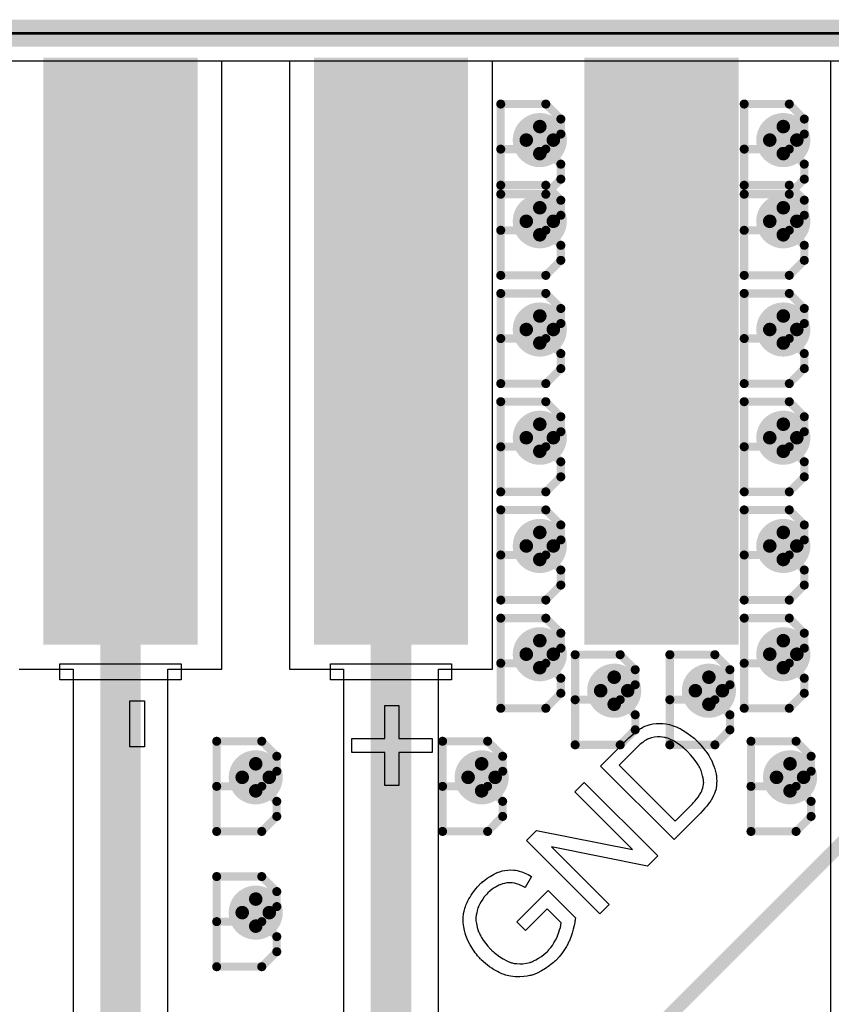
# Model space of a CAD drawing. Extents: x -2 to 8.5, y -2.9 to 5.2.
# Tile 48 of 207: x 0.466 to 0.766, y 2.891 to 3.255. Entities that reach past the tile are written whole.
import ezdxf

# ---------------------------------------------------------------- set-up
doc = ezdxf.new("R2010")
doc.units = 0
doc.layers.get('0').update_dxf_attribs({"linetype": 'CONTINUOUS'})
for name, color, linetype in [('acc-ni-360-20-out-a_board_dimension', 6, 'CONTINUOUS'), ('acc-ni-360-20-out-a_copper_signal_bot', 5, 'CONTINUOUS'), ('acc-ni-360-20-out-a_copper_signal_top', 1, 'CONTINUOUS'), ('acc-ni-360-20-out-a_drawing_1', 1, 'CONTINUOUS'), ('acc-ni-360-20-out-a_drillmap_1', 1, 'CONTINUOUS'), ('acc-ni-360-20-out-a_legend_top', 2, 'CONTINUOUS'), ('acc-ni-360-20-out-a_profile', 1, 'CONTINUOUS'), ('acc-ni-360-20-out-a_pth_drill', 1, 'CONTINUOUS'), ('acc-ni-360-20-out-a_soldermask_bot', 1, 'CONTINUOUS'), ('acc-ni-360-20-out-a_soldermask_top', 1, 'CONTINUOUS')]:
    doc.layers.add(name, color=color, linetype=linetype)

# ---------------------------------------------------------------- blocks, each defined once
blk = doc.blocks.new('D13')
at = {"const_width": 0.215}
blk.add_lwpolyline([(-0.0275, 0), (0.0275, 0)], dxfattribs=at)
blk = doc.blocks.new('D18')
at = {"const_width": 0.0075}
blk.add_lwpolyline([(-0.00375, 0, 1), (0.00375, 0, 1)], format="xyb", close=True, dxfattribs=at)
blk = doc.blocks.new('D20')
at = {"const_width": 0.01}
blk.add_lwpolyline([(-0.005, 0, 1), (0.005, 0, 1)], format="xyb", close=True, dxfattribs=at)
blk = doc.blocks.new('D31')
at = {"const_width": 0.217}
blk.add_lwpolyline([(-0.0285, 0), (0.0285, 0)], dxfattribs=at)
blk = doc.blocks.new('D36')
at = {"const_width": 0.006}
blk.add_lwpolyline([(-0.003, 0, 1), (0.003, 0, 1)], format="xyb", close=True, dxfattribs=at)
blk = doc.blocks.new('D45')
at = {"const_width": 0.005}
blk.add_lwpolyline([(-0.0025, 0, 1), (0.0025, 0, 1)], format="xyb", close=True, dxfattribs=at)
blk = doc.blocks.new('D48')
at = {"const_width": 0.001667}
blk.add_lwpolyline([(-0.000833, 0, 1), (0.000833, 0, 1)], format="xyb", close=True, dxfattribs=at)
blk = doc.blocks.new('D25')
at = {"const_width": 0.0025}
blk.add_lwpolyline([(-0.00125, 0, 1), (0.00125, 0, 1)], format="xyb", close=True, dxfattribs=at)

msp = doc.modelspace()

# ---------------------------------------------------------------- linework, layer by layer
at = {"layer": 'acc-ni-360-20-out-a_board_dimension', "color": 6, "const_width": 0.01}
msp.add_lwpolyline([(0, 3.25), (1.5, 3.25)], dxfattribs=at)
at = {"layer": 'acc-ni-360-20-out-a_copper_signal_bot', "color": 5}
msp.add_lwpolyline([(1.489805, 0.010195), (0.010195, 0.010195), (0.010195, 3.239805), (1.489805, 3.239805), (1.489805, 0.010195)], dxfattribs=at)
at = {"layer": 'acc-ni-360-20-out-a_copper_signal_top', "color": 1}
for points in [[(0.521, 2.85), (0.521, 3.015), (0.541, 3.015), (0.541, 3.239805), (0.566, 3.239805), (0.566, 3.015)], [(0.621, 2.805), (0.621, 3.015), (0.641, 3.015), (0.641, 3.239805), (0.766, 3.239805), (0.766, 2.701642)], [(0.466, 3.015), (0.485999, 3.015), (0.485999, 2.857249), (0.436475, 2.807724), (0.215787, 2.807724)], [(0.566, 3.015), (0.586, 3.015), (0.586, 2.812249)]]:
    msp.add_lwpolyline(points, dxfattribs=at)
at = {"layer": 'acc-ni-360-20-out-a_copper_signal_top', "color": 1, "const_width": 0.015}
for points in [[(0.5035, 2.85), (0.5035, 3.1325)], [(0.6035, 2.805), (0.6035, 3.1325)]]:
    msp.add_lwpolyline(points, dxfattribs=at)
at = {"layer": 'acc-ni-360-20-out-a_drawing_1', "color": 1, "const_width": 0.003}
for points in [[(0.644059, 3.223828), (0.644059, 3.190506)], [(0.660721, 3.223828), (0.644059, 3.223828)], [(0.666274, 3.218274), (0.660721, 3.223828)], [(0.734059, 3.223828), (0.734059, 3.190506)], [(0.750721, 3.223828), (0.734059, 3.223828)], [(0.756274, 3.218274), (0.750721, 3.223828)], [(0.666274, 3.212721), (0.666274, 3.218274)], [(0.756274, 3.212721), (0.756274, 3.218274)], [(0.660721, 3.207167), (0.666274, 3.212721)], [(0.750721, 3.207167), (0.756274, 3.212721)], [(0.660721, 3.207167), (0.644059, 3.207167)], [(0.644059, 3.207167), (0.660721, 3.207167)], [(0.666274, 3.201613), (0.660721, 3.207167)], [(0.750721, 3.207167), (0.734059, 3.207167)], [(0.734059, 3.207167), (0.750721, 3.207167)], [(0.756274, 3.201613), (0.750721, 3.207167)], [(0.666274, 3.196059), (0.666274, 3.201613)], [(0.756274, 3.196059), (0.756274, 3.201613)], [(0.644059, 3.193828), (0.644059, 3.160506)], [(0.660721, 3.193828), (0.644059, 3.193828)], [(0.660721, 3.190506), (0.666274, 3.196059)], [(0.666274, 3.188274), (0.660721, 3.193828)], [(0.734059, 3.193828), (0.734059, 3.160506)], [(0.750721, 3.193828), (0.734059, 3.193828)], [(0.750721, 3.190506), (0.756274, 3.196059)], [(0.756274, 3.188274), (0.750721, 3.193828)], [(0.644059, 3.190506), (0.660721, 3.190506)], [(0.734059, 3.190506), (0.750721, 3.190506)], [(0.666274, 3.182721), (0.666274, 3.188274)], [(0.756274, 3.182721), (0.756274, 3.188274)], [(0.660721, 3.177167), (0.666274, 3.182721)], [(0.750721, 3.177167), (0.756274, 3.182721)], [(0.660721, 3.177167), (0.644059, 3.177167)], [(0.644059, 3.177167), (0.660721, 3.177167)], [(0.666274, 3.171613), (0.660721, 3.177167)], [(0.750721, 3.177167), (0.734059, 3.177167)], [(0.734059, 3.177167), (0.750721, 3.177167)], [(0.756274, 3.171613), (0.750721, 3.177167)], [(0.666274, 3.166059), (0.666274, 3.171613)], [(0.756274, 3.166059), (0.756274, 3.171613)], [(0.660721, 3.160506), (0.666274, 3.166059)], [(0.750721, 3.160506), (0.756274, 3.166059)], [(0.644059, 3.160506), (0.660721, 3.160506)], [(0.734059, 3.160506), (0.750721, 3.160506)], [(0.644059, 3.153828), (0.644059, 3.120506)], [(0.660721, 3.153828), (0.644059, 3.153828)], [(0.666274, 3.148274), (0.660721, 3.153828)], [(0.734059, 3.153828), (0.734059, 3.120506)], [(0.750721, 3.153828), (0.734059, 3.153828)], [(0.756274, 3.148274), (0.750721, 3.153828)], [(0.666274, 3.142721), (0.666274, 3.148274)], [(0.756274, 3.142721), (0.756274, 3.148274)], [(0.660721, 3.137167), (0.666274, 3.142721)], [(0.750721, 3.137167), (0.756274, 3.142721)], [(0.660721, 3.137167), (0.644059, 3.137167)], [(0.644059, 3.137167), (0.660721, 3.137167)], [(0.666274, 3.131613), (0.660721, 3.137167)], [(0.750721, 3.137167), (0.734059, 3.137167)], [(0.734059, 3.137167), (0.750721, 3.137167)], [(0.756274, 3.131613), (0.750721, 3.137167)], [(0.666274, 3.126059), (0.666274, 3.131613)], [(0.756274, 3.126059), (0.756274, 3.131613)], [(0.660721, 3.120506), (0.666274, 3.126059)], [(0.750721, 3.120506), (0.756274, 3.126059)], [(0.644059, 3.120506), (0.660721, 3.120506)], [(0.734059, 3.120506), (0.750721, 3.120506)], [(0.644059, 3.113828), (0.644059, 3.080506)], [(0.660721, 3.113828), (0.644059, 3.113828)], [(0.666274, 3.108274), (0.660721, 3.113828)], [(0.734059, 3.113828), (0.734059, 3.080506)], [(0.750721, 3.113828), (0.734059, 3.113828)], [(0.756274, 3.108274), (0.750721, 3.113828)], [(0.666274, 3.102721), (0.666274, 3.108274)], [(0.756274, 3.102721), (0.756274, 3.108274)], [(0.660721, 3.097167), (0.666274, 3.102721)], [(0.750721, 3.097167), (0.756274, 3.102721)], [(0.660721, 3.097167), (0.644059, 3.097167)], [(0.644059, 3.097167), (0.660721, 3.097167)], [(0.666274, 3.091613), (0.660721, 3.097167)], [(0.750721, 3.097167), (0.734059, 3.097167)], [(0.734059, 3.097167), (0.750721, 3.097167)], [(0.756274, 3.091613), (0.750721, 3.097167)], [(0.666274, 3.086059), (0.666274, 3.091613)], [(0.756274, 3.086059), (0.756274, 3.091613)], [(0.660721, 3.080506), (0.666274, 3.086059)], [(0.750721, 3.080506), (0.756274, 3.086059)], [(0.644059, 3.080506), (0.660721, 3.080506)], [(0.734059, 3.080506), (0.750721, 3.080506)], [(0.644059, 3.073828), (0.644059, 3.040506)], [(0.660721, 3.073828), (0.644059, 3.073828)], [(0.666274, 3.068274), (0.660721, 3.073828)], [(0.734059, 3.073828), (0.734059, 3.040506)], [(0.750721, 3.073828), (0.734059, 3.073828)], [(0.756274, 3.068274), (0.750721, 3.073828)], [(0.666274, 3.062721), (0.666274, 3.068274)], [(0.756274, 3.062721), (0.756274, 3.068274)], [(0.660721, 3.057167), (0.666274, 3.062721)], [(0.750721, 3.057167), (0.756274, 3.062721)], [(0.660721, 3.057167), (0.644059, 3.057167)], [(0.644059, 3.057167), (0.660721, 3.057167)], [(0.666274, 3.051613), (0.660721, 3.057167)], [(0.750721, 3.057167), (0.734059, 3.057167)], [(0.734059, 3.057167), (0.750721, 3.057167)], [(0.756274, 3.051613), (0.750721, 3.057167)], [(0.666274, 3.046059), (0.666274, 3.051613)], [(0.756274, 3.046059), (0.756274, 3.051613)], [(0.660721, 3.040506), (0.666274, 3.046059)], [(0.750721, 3.040506), (0.756274, 3.046059)], [(0.644059, 3.040506), (0.660721, 3.040506)], [(0.734059, 3.040506), (0.750721, 3.040506)], [(0.644059, 3.033828), (0.644059, 3.000506)], [(0.660721, 3.033828), (0.644059, 3.033828)], [(0.666274, 3.028274), (0.660721, 3.033828)], [(0.734059, 3.033828), (0.734059, 3.000506)], [(0.750721, 3.033828), (0.734059, 3.033828)], [(0.756274, 3.028274), (0.750721, 3.033828)], [(0.666274, 3.022721), (0.666274, 3.028274)], [(0.756274, 3.022721), (0.756274, 3.028274)], [(0.660721, 3.017167), (0.666274, 3.022721)], [(0.750721, 3.017167), (0.756274, 3.022721)], [(0.671559, 3.020328), (0.671559, 2.987006)], [(0.688221, 3.020328), (0.671559, 3.020328)], [(0.693774, 3.014774), (0.688221, 3.020328)], [(0.706559, 3.020328), (0.706559, 2.987006)], [(0.723221, 3.020328), (0.706559, 3.020328)], [(0.728774, 3.014774), (0.723221, 3.020328)], [(0.660721, 3.017167), (0.644059, 3.017167)], [(0.644059, 3.017167), (0.660721, 3.017167)], [(0.666274, 3.011613), (0.660721, 3.017167)], [(0.750721, 3.017167), (0.734059, 3.017167)], [(0.734059, 3.017167), (0.750721, 3.017167)], [(0.756274, 3.011613), (0.750721, 3.017167)], [(0.666274, 3.006059), (0.666274, 3.011613)], [(0.693774, 3.009221), (0.693774, 3.014774)], [(0.728774, 3.009221), (0.728774, 3.014774)], [(0.756274, 3.006059), (0.756274, 3.011613)], [(0.688221, 3.003667), (0.693774, 3.009221)], [(0.723221, 3.003667), (0.728774, 3.009221)], [(0.660721, 3.000506), (0.666274, 3.006059)], [(0.750721, 3.000506), (0.756274, 3.006059)], [(0.688221, 3.003667), (0.671559, 3.003667)], [(0.671559, 3.003667), (0.688221, 3.003667)], [(0.693774, 2.998113), (0.688221, 3.003667)], [(0.723221, 3.003667), (0.706559, 3.003667)], [(0.706559, 3.003667), (0.723221, 3.003667)], [(0.728774, 2.998113), (0.723221, 3.003667)], [(0.644059, 3.000506), (0.660721, 3.000506)], [(0.693774, 2.992559), (0.693774, 2.998113)], [(0.728774, 2.992559), (0.728774, 2.998113)], [(0.734059, 3.000506), (0.750721, 3.000506)], [(0.688221, 2.987006), (0.693774, 2.992559)], [(0.723221, 2.987006), (0.728774, 2.992559)], [(0.539059, 2.988328), (0.539059, 2.955006)], [(0.555721, 2.988328), (0.539059, 2.988328)], [(0.561274, 2.982774), (0.555721, 2.988328)], [(0.622559, 2.988328), (0.622559, 2.955006)], [(0.639221, 2.988328), (0.622559, 2.988328)], [(0.644774, 2.982774), (0.639221, 2.988328)], [(0.671559, 2.987006), (0.688221, 2.987006)], [(0.706559, 2.987006), (0.723221, 2.987006)], [(0.736559, 2.988328), (0.736559, 2.955006)], [(0.753221, 2.988328), (0.736559, 2.988328)], [(0.758774, 2.982774), (0.753221, 2.988328)], [(0.561274, 2.977221), (0.561274, 2.982774)], [(0.644774, 2.977221), (0.644774, 2.982774)], [(0.758774, 2.977221), (0.758774, 2.982774)], [(0.555721, 2.971667), (0.561274, 2.977221)], [(0.639221, 2.971667), (0.644774, 2.977221)], [(0.753221, 2.971667), (0.758774, 2.977221)], [(0.555721, 2.971667), (0.539059, 2.971667)], [(0.539059, 2.971667), (0.555721, 2.971667)], [(0.561274, 2.966113), (0.555721, 2.971667)], [(0.639221, 2.971667), (0.622559, 2.971667)], [(0.622559, 2.971667), (0.639221, 2.971667)], [(0.644774, 2.966113), (0.639221, 2.971667)], [(0.753221, 2.971667), (0.736559, 2.971667)], [(0.736559, 2.971667), (0.753221, 2.971667)], [(0.758774, 2.966113), (0.753221, 2.971667)], [(0.561274, 2.960559), (0.561274, 2.966113)], [(0.644774, 2.960559), (0.644774, 2.966113)], [(0.758774, 2.960559), (0.758774, 2.966113)], [(0.555721, 2.955006), (0.561274, 2.960559)], [(0.639221, 2.955006), (0.644774, 2.960559)], [(0.753221, 2.955006), (0.758774, 2.960559)], [(0.539059, 2.955006), (0.555721, 2.955006)], [(0.622559, 2.955006), (0.639221, 2.955006)], [(0.736559, 2.955006), (0.753221, 2.955006)], [(0.539059, 2.938328), (0.539059, 2.905006)], [(0.555721, 2.938328), (0.539059, 2.938328)], [(0.561274, 2.932774), (0.555721, 2.938328)], [(0.561274, 2.927221), (0.561274, 2.932774)], [(0.555721, 2.921667), (0.561274, 2.927221)], [(0.555721, 2.921667), (0.539059, 2.921667)], [(0.539059, 2.921667), (0.555721, 2.921667)], [(0.561274, 2.916113), (0.555721, 2.921667)], [(0.561274, 2.910559), (0.561274, 2.916113)], [(0.555721, 2.905006), (0.561274, 2.910559)], [(0.539059, 2.905006), (0.555721, 2.905006)]]:
    msp.add_lwpolyline(points, dxfattribs=at)
at = {"layer": 'acc-ni-360-20-out-a_drillmap_1', "color": 1, "const_width": 0.005}
for points in [[(0.6585, 3.2055), (0.6585, 3.2155)], [(0.7485, 3.2055), (0.7485, 3.2155)], [(0.6535, 3.2105), (0.6635, 3.2105)], [(0.7435, 3.2105), (0.7535, 3.2105)], [(0.6585, 3.1755), (0.6585, 3.1855)], [(0.7485, 3.1755), (0.7485, 3.1855)], [(0.6535, 3.1805), (0.6635, 3.1805)], [(0.7435, 3.1805), (0.7535, 3.1805)], [(0.6585, 3.1355), (0.6585, 3.1455)], [(0.7485, 3.1355), (0.7485, 3.1455)], [(0.6535, 3.1405), (0.6635, 3.1405)], [(0.7435, 3.1405), (0.7535, 3.1405)], [(0.6585, 3.0955), (0.6585, 3.1055)], [(0.7485, 3.0955), (0.7485, 3.1055)], [(0.6535, 3.1005), (0.6635, 3.1005)], [(0.7435, 3.1005), (0.7535, 3.1005)], [(0.6585, 3.0555), (0.6585, 3.0655)], [(0.7485, 3.0555), (0.7485, 3.0655)], [(0.6535, 3.0605), (0.6635, 3.0605)], [(0.7435, 3.0605), (0.7535, 3.0605)], [(0.6585, 3.0155), (0.6585, 3.0255)], [(0.7485, 3.0155), (0.7485, 3.0255)], [(0.6535, 3.0205), (0.6635, 3.0205)], [(0.7435, 3.0205), (0.7535, 3.0205)], [(0.686, 3.002), (0.686, 3.012)], [(0.721, 3.002), (0.721, 3.012)], [(0.681, 3.007), (0.691, 3.007)], [(0.716, 3.007), (0.726, 3.007)], [(0.5535, 2.97), (0.5535, 2.98)], [(0.637, 2.97), (0.637, 2.98)], [(0.751, 2.97), (0.751, 2.98)], [(0.5485, 2.975), (0.5585, 2.975)], [(0.632, 2.975), (0.642, 2.975)], [(0.746, 2.975), (0.756, 2.975)], [(0.5535, 2.92), (0.5535, 2.93)], [(0.5485, 2.925), (0.5585, 2.925)]]:
    msp.add_lwpolyline(points, dxfattribs=at)
at = {"layer": 'acc-ni-360-20-out-a_legend_top', "color": 2}
for points in [[(0.525921, 3.011038), (0.481079, 3.011038), (0.481079, 3.017), (0.525921, 3.017), (0.525921, 3.011038)], [(0.625921, 3.011038), (0.581079, 3.011038), (0.581079, 3.017), (0.625921, 3.017), (0.625921, 3.011038)], [(0.512442, 2.986285), (0.506934, 2.986285), (0.506934, 3.003327), (0.512442, 3.003327), (0.512442, 2.986285)], [(0.606351, 2.989395), (0.618663, 2.989395), (0.618663, 2.984211), (0.606351, 2.984211), (0.606351, 2.972029), (0.601232, 2.972029), (0.601232, 2.984211), (0.589049, 2.984211), (0.589049, 2.989395), (0.601232, 2.989395), (0.601232, 3.001578), (0.606351, 3.001578), (0.606351, 2.989395)], [(0.703932, 2.994868), (0.705109, 2.994711), (0.706443, 2.994475), (0.707856, 2.994083), (0.709308, 2.993494), (0.709347, 2.993455), (0.709465, 2.993416), (0.709701, 2.993337), (0.709975, 2.993141), (0.710368, 2.992984), (0.71076, 2.992749), (0.711192, 2.992474), (0.711741, 2.99216), (0.712291, 2.991846), (0.712879, 2.991414), (0.714174, 2.990512), (0.715509, 2.989413), (0.716882, 2.988118), (0.716921, 2.988079), (0.717, 2.988), (0.717196, 2.987804), (0.717392, 2.987608), (0.717628, 2.987294), (0.717942, 2.98698), (0.718648, 2.986195), (0.719394, 2.985214), (0.720179, 2.984193), (0.720924, 2.983055), (0.721631, 2.981878), (0.72167, 2.981839), (0.721709, 2.981721), (0.721788, 2.981564), (0.721905, 2.981368), (0.72218, 2.980779), (0.722494, 2.979994), (0.722887, 2.979131), (0.723201, 2.978189), (0.723475, 2.977129), (0.723711, 2.976109), (0.72375, 2.975991), (0.723789, 2.975638), (0.723828, 2.975128), (0.723868, 2.974461), (0.723907, 2.973715), (0.723868, 2.972891), (0.723868, 2.972028), (0.723711, 2.971164), (0.723672, 2.971046), (0.723632, 2.970772), (0.723514, 2.97034), (0.723318, 2.969751), (0.723083, 2.969045), (0.72273, 2.968299), (0.722337, 2.967436), (0.721827, 2.966533), (0.721749, 2.966455), (0.72167, 2.966298), (0.721591, 2.966141), (0.721238, 2.965709), (0.720767, 2.965081), (0.720218, 2.964375), (0.719551, 2.963551), (0.718766, 2.962687), (0.717903, 2.961745), (0.708131, 2.951974), (0.680973, 2.979131), (0.691413, 2.98957), (0.692158, 2.990237), (0.692982, 2.990983), (0.693846, 2.991689), (0.694748, 2.992356), (0.695533, 2.992906), (0.695572, 2.992945), (0.69569, 2.992984), (0.695808, 2.993102), (0.696043, 2.99318), (0.696593, 2.993494), (0.697338, 2.993847), (0.698241, 2.994201), (0.699261, 2.994515), (0.700321, 2.994789), (0.701459, 2.994907), (0.701852, 2.994907), (0.702126, 2.994946), (0.702911, 2.994946), (0.703932, 2.994868)], [(0.70299, 2.989923), (0.701969, 2.989923), (0.70087, 2.989845), (0.699772, 2.989609), (0.698712, 2.989256), (0.698594, 2.989217), (0.698359, 2.98906), (0.697888, 2.988824), (0.69726, 2.988432), (0.696554, 2.987882), (0.695651, 2.987215), (0.695141, 2.986784), (0.694631, 2.986273), (0.694081, 2.985802), (0.687802, 2.979523), (0.708523, 2.958802), (0.714959, 2.965238), (0.715195, 2.965552), (0.715744, 2.96618), (0.716372, 2.966887), (0.717, 2.967671), (0.717589, 2.968496), (0.71802, 2.969241), (0.718059, 2.969359), (0.718216, 2.969594), (0.718374, 2.969987), (0.71857, 2.970497), (0.718727, 2.971125), (0.718884, 2.971753), (0.719001, 2.97242), (0.71908, 2.973126), (0.719041, 2.973244), (0.719041, 2.973558), (0.719001, 2.974068), (0.718884, 2.974735), (0.718687, 2.97556), (0.718452, 2.976501), (0.718099, 2.977483), (0.717628, 2.978503), (0.717589, 2.978542), (0.717549, 2.97866), (0.717471, 2.978817), (0.717353, 2.979013), (0.717196, 2.979249), (0.717, 2.979602), (0.716804, 2.979955), (0.716568, 2.980347), (0.715901, 2.98125), (0.715116, 2.98227), (0.714174, 2.983369), (0.713115, 2.984507), (0.713076, 2.984547), (0.712918, 2.984704), (0.712722, 2.9849), (0.712369, 2.985175), (0.712016, 2.985528), (0.711584, 2.985881), (0.711074, 2.986313), (0.710564, 2.986744), (0.709308, 2.987608), (0.707974, 2.988471), (0.7066, 2.989138), (0.705855, 2.989413), (0.705187, 2.989609), (0.705148, 2.989648), (0.704991, 2.989648), (0.704795, 2.989688), (0.704559, 2.989766), (0.703853, 2.989845), (0.70299, 2.989923)], [(0.702087, 2.94593), (0.698359, 2.942202), (0.662843, 2.949305), (0.684152, 2.927995), (0.680699, 2.924542), (0.653542, 2.951699), (0.657231, 2.955388), (0.692825, 2.948285), (0.671476, 2.969634), (0.67493, 2.973087), (0.702087, 2.94593)], [(0.64895, 2.94075), (0.649107, 2.94075), (0.6495, 2.940671), (0.650088, 2.940554), (0.650912, 2.940357), (0.651854, 2.940043), (0.652992, 2.939612), (0.654209, 2.939102), (0.655465, 2.938395), (0.653071, 2.934274), (0.653032, 2.934314), (0.652953, 2.934314), (0.652796, 2.934392), (0.6526, 2.93451), (0.652129, 2.934745), (0.651501, 2.935059), (0.650716, 2.935373), (0.649931, 2.935609), (0.649107, 2.935883), (0.648283, 2.936001), (0.648204, 2.936001), (0.64793, 2.93604), (0.647498, 2.936001), (0.646949, 2.936001), (0.646282, 2.935962), (0.645497, 2.935805), (0.644672, 2.935609), (0.643809, 2.935295), (0.643691, 2.935256), (0.643417, 2.935138), (0.642946, 2.934902), (0.642318, 2.934588), (0.641651, 2.934157), (0.640905, 2.933646), (0.64012, 2.933019), (0.639335, 2.932312), (0.638904, 2.931881), (0.638746, 2.931645), (0.638511, 2.93141), (0.637962, 2.930782), (0.637412, 2.929997), (0.636784, 2.929133), (0.636274, 2.928231), (0.635842, 2.92725), (0.635803, 2.927132), (0.635646, 2.926818), (0.635529, 2.926308), (0.635332, 2.925719), (0.635175, 2.924934), (0.634979, 2.92411), (0.634901, 2.923247), (0.634901, 2.922383), (0.634901, 2.922305), (0.634901, 2.921991), (0.634979, 2.92152), (0.635058, 2.920971), (0.635175, 2.920303), (0.635371, 2.919558), (0.635607, 2.918773), (0.635882, 2.917949), (0.635921, 2.91791), (0.63596, 2.917792), (0.636039, 2.917635), (0.636156, 2.91736), (0.636313, 2.917046), (0.63651, 2.916693), (0.636706, 2.916261), (0.636981, 2.91583), (0.637609, 2.914809), (0.638393, 2.91371), (0.639257, 2.912611), (0.640316, 2.911473), (0.640356, 2.911434), (0.640473, 2.911316), (0.640669, 2.91112), (0.640944, 2.910924), (0.641258, 2.91061), (0.64169, 2.910257), (0.642122, 2.909904), (0.642592, 2.909511), (0.643731, 2.908687), (0.644947, 2.907863), (0.646282, 2.907157), (0.647655, 2.906568), (0.647694, 2.906529), (0.647851, 2.906529), (0.648008, 2.90645), (0.648283, 2.906411), (0.648989, 2.906254), (0.64997, 2.906136), (0.651069, 2.906058), (0.652286, 2.906097), (0.653581, 2.906293), (0.654915, 2.906607), (0.654955, 2.906646), (0.655072, 2.906686), (0.655268, 2.906725), (0.655543, 2.906843), (0.655818, 2.90696), (0.656171, 2.907157), (0.657034, 2.907549), (0.658016, 2.908138), (0.659075, 2.908805), (0.660174, 2.90959), (0.661194, 2.910532), (0.661587, 2.910924), (0.661783, 2.911199), (0.662019, 2.911434), (0.662529, 2.912101), (0.663157, 2.912886), (0.663745, 2.913789), (0.664334, 2.914849), (0.664883, 2.915947), (0.664923, 2.915986), (0.664962, 2.916104), (0.665001, 2.916222), (0.66508, 2.916457), (0.665315, 2.917085), (0.665551, 2.917792), (0.665825, 2.918616), (0.6661, 2.919519), (0.666296, 2.920421), (0.666375, 2.921285), (0.661273, 2.926386), (0.653267, 2.918381), (0.650049, 2.921599), (0.661587, 2.933136), (0.671673, 2.92305), (0.671673, 2.922972), (0.671633, 2.922854), (0.671594, 2.92258), (0.671555, 2.922226), (0.671476, 2.921834), (0.671398, 2.921363), (0.67128, 2.920774), (0.671162, 2.920186), (0.670848, 2.918851), (0.670456, 2.91736), (0.669985, 2.915869), (0.669357, 2.914378), (0.669318, 2.914338), (0.669279, 2.91422), (0.669161, 2.914024), (0.669043, 2.91375), (0.668847, 2.913396), (0.668651, 2.912965), (0.668376, 2.912533), (0.668101, 2.912101), (0.667434, 2.911042), (0.666649, 2.909864), (0.665707, 2.908687), (0.664648, 2.907549), (0.664255, 2.907157), (0.663942, 2.906921), (0.663588, 2.906568), (0.663117, 2.906175), (0.662568, 2.905783), (0.662019, 2.905312), (0.660645, 2.904409), (0.659154, 2.903468), (0.657466, 2.902643), (0.656603, 2.902251), (0.655661, 2.901937), (0.655582, 2.901937), (0.655425, 2.901859), (0.655151, 2.901819), (0.654798, 2.901702), (0.654327, 2.901623), (0.653856, 2.901545), (0.652561, 2.901348), (0.651069, 2.90127), (0.649382, 2.901309), (0.647616, 2.901505), (0.645771, 2.901937), (0.645732, 2.901976), (0.645536, 2.902015), (0.6453, 2.902094), (0.644908, 2.902251), (0.644515, 2.902408), (0.644005, 2.902683), (0.643456, 2.902918), (0.642828, 2.903232), (0.642161, 2.903585), (0.641415, 2.904017), (0.640709, 2.904488), (0.639963, 2.904998), (0.638393, 2.906175), (0.636863, 2.907549), (0.636824, 2.907588), (0.636667, 2.907745), (0.63647, 2.907941), (0.636235, 2.908255), (0.635882, 2.908609), (0.635489, 2.909079), (0.635136, 2.90959), (0.634665, 2.910139), (0.634233, 2.910806), (0.633723, 2.911473), (0.632781, 2.913043), (0.631879, 2.914731), (0.631133, 2.916575), (0.631133, 2.916654), (0.631055, 2.916811), (0.630976, 2.917046), (0.630898, 2.917439), (0.630741, 2.91791), (0.630623, 2.91842), (0.630427, 2.919715), (0.630231, 2.921245), (0.630231, 2.922894), (0.630348, 2.92466), (0.630544, 2.925562), (0.630741, 2.926465), (0.630741, 2.926543), (0.630819, 2.9267), (0.630898, 2.926936), (0.631015, 2.927289), (0.631212, 2.927721), (0.631408, 2.928231), (0.631643, 2.92878), (0.631957, 2.929408), (0.632311, 2.930075), (0.632742, 2.930742), (0.633174, 2.931488), (0.633684, 2.932234), (0.634861, 2.933803), (0.635489, 2.934588), (0.636745, 2.935844), (0.63702, 2.93604), (0.637334, 2.936354), (0.638158, 2.937022), (0.6391, 2.937728), (0.640159, 2.938395), (0.641337, 2.939102), (0.642553, 2.93969), (0.642592, 2.939729), (0.64271, 2.939769), (0.642867, 2.939847), (0.643103, 2.939926), (0.64377, 2.940122), (0.644594, 2.940397), (0.645575, 2.940593), (0.646674, 2.94075), (0.647773, 2.940828), (0.64895, 2.94075)]]:
    msp.add_lwpolyline(points, dxfattribs=at)
at = {"layer": 'acc-ni-360-20-out-a_legend_top', "color": 2, "const_width": 0.005}
msp.add_lwpolyline([(0.651047, 2.831658), (0.785842, 2.966453)], dxfattribs=at)
at = {"layer": 'acc-ni-360-20-out-a_profile', "color": 1, "const_width": 0.001}
msp.add_lwpolyline([(0, 3.25), (1.5, 3.25)], dxfattribs=at)
at = {"layer": 'acc-ni-360-20-out-a_soldermask_bot', "color": 1}
msp.add_lwpolyline([(1.5, 0), (0, 0), (0, 3.25), (1.5, 3.25), (1.5, 0)], dxfattribs=at)

# ---------------------------------------------------------------- block references
at = {"layer": 'acc-ni-360-20-out-a_copper_signal_bot'}
for p in [(0.6585, 3.2105), (0.7485, 3.2105), (0.6585, 3.1805), (0.7485, 3.1805), (0.6585, 3.1405), (0.7485, 3.1405), (0.6585, 3.1005), (0.7485, 3.1005), (0.6585, 3.0605), (0.7485, 3.0605), (0.6585, 3.0205), (0.7485, 3.0205), (0.686, 3.007), (0.721, 3.007), (0.5535, 2.975), (0.637, 2.975), (0.751, 2.975), (0.5535, 2.925)]:
    msp.add_blockref('D20', p, dxfattribs=at)
at = {"layer": 'acc-ni-360-20-out-a_copper_signal_top'}
for name, p in [('D13', (0.4035, 3.1325)), ('D13', (0.5035, 3.1325)), ('D13', (0.6035, 3.1325)), ('D13', (0.7035, 3.1325)), ('D13', (0.8035, 3.1325)), ('D20', (0.6585, 3.2105)), ('D20', (0.7485, 3.2105)), ('D20', (0.6585, 3.1805)), ('D20', (0.7485, 3.1805)), ('D20', (0.6585, 3.1405)), ('D20', (0.7485, 3.1405)), ('D18', (0.5035, 3.1325)), ('D18', (0.6035, 3.1325)), ('D20', (0.6585, 3.1005)), ('D20', (0.7485, 3.1005)), ('D20', (0.6585, 3.0605)), ('D20', (0.7485, 3.0605)), ('D20', (0.6585, 3.0205)), ('D20', (0.7485, 3.0205)), ('D20', (0.686, 3.007)), ('D20', (0.721, 3.007)), ('D20', (0.5535, 2.975)), ('D20', (0.637, 2.975)), ('D20', (0.751, 2.975)), ('D20', (0.5535, 2.925))]:
    msp.add_blockref(name, p, dxfattribs=at)
at = {"layer": 'acc-ni-360-20-out-a_drawing_1'}
for p in [(0.644059, 3.223828), (0.644059, 3.223828), (0.660721, 3.223828), (0.734059, 3.223828), (0.734059, 3.223828), (0.750721, 3.223828), (0.666274, 3.218274), (0.756274, 3.218274), (0.666274, 3.212721), (0.756274, 3.212721), (0.644059, 3.207167), (0.660721, 3.207167), (0.660721, 3.207167), (0.734059, 3.207167), (0.750721, 3.207167), (0.750721, 3.207167), (0.666274, 3.201613), (0.756274, 3.201613), (0.644059, 3.193828), (0.644059, 3.193828), (0.660721, 3.193828), (0.666274, 3.196059), (0.734059, 3.193828), (0.734059, 3.193828), (0.750721, 3.193828), (0.756274, 3.196059), (0.644059, 3.190506), (0.660721, 3.190506), (0.734059, 3.190506), (0.750721, 3.190506), (0.666274, 3.188274), (0.756274, 3.188274), (0.666274, 3.182721), (0.756274, 3.182721), (0.644059, 3.177167), (0.660721, 3.177167), (0.660721, 3.177167), (0.734059, 3.177167), (0.750721, 3.177167), (0.750721, 3.177167), (0.666274, 3.171613), (0.756274, 3.171613), (0.666274, 3.166059), (0.756274, 3.166059), (0.644059, 3.160506), (0.660721, 3.160506), (0.734059, 3.160506), (0.750721, 3.160506), (0.644059, 3.153828), (0.644059, 3.153828), (0.660721, 3.153828), (0.734059, 3.153828), (0.734059, 3.153828), (0.750721, 3.153828), (0.666274, 3.148274), (0.756274, 3.148274), (0.666274, 3.142721), (0.756274, 3.142721), (0.644059, 3.137167), (0.660721, 3.137167), (0.660721, 3.137167), (0.734059, 3.137167), (0.750721, 3.137167), (0.750721, 3.137167), (0.666274, 3.131613), (0.756274, 3.131613), (0.666274, 3.126059), (0.756274, 3.126059), (0.644059, 3.120506), (0.660721, 3.120506), (0.734059, 3.120506), (0.750721, 3.120506), (0.644059, 3.113828), (0.644059, 3.113828), (0.660721, 3.113828), (0.734059, 3.113828), (0.734059, 3.113828), (0.750721, 3.113828), (0.666274, 3.108274), (0.756274, 3.108274), (0.666274, 3.102721), (0.756274, 3.102721), (0.644059, 3.097167), (0.660721, 3.097167), (0.660721, 3.097167), (0.734059, 3.097167), (0.750721, 3.097167), (0.750721, 3.097167), (0.666274, 3.091613), (0.756274, 3.091613), (0.666274, 3.086059), (0.756274, 3.086059), (0.644059, 3.080506), (0.660721, 3.080506), (0.734059, 3.080506), (0.750721, 3.080506), (0.644059, 3.073828), (0.644059, 3.073828), (0.660721, 3.073828), (0.734059, 3.073828), (0.734059, 3.073828), (0.750721, 3.073828), (0.666274, 3.068274), (0.756274, 3.068274), (0.666274, 3.062721), (0.756274, 3.062721), (0.644059, 3.057167), (0.660721, 3.057167), (0.660721, 3.057167), (0.734059, 3.057167), (0.750721, 3.057167), (0.750721, 3.057167), (0.666274, 3.051613), (0.756274, 3.051613), (0.666274, 3.046059), (0.756274, 3.046059), (0.644059, 3.040506), (0.660721, 3.040506), (0.734059, 3.040506), (0.750721, 3.040506), (0.644059, 3.033828), (0.644059, 3.033828), (0.660721, 3.033828), (0.734059, 3.033828), (0.734059, 3.033828), (0.750721, 3.033828), (0.666274, 3.028274), (0.756274, 3.028274), (0.666274, 3.022721), (0.756274, 3.022721), (0.671559, 3.020328), (0.671559, 3.020328), (0.688221, 3.020328), (0.706559, 3.020328), (0.706559, 3.020328), (0.723221, 3.020328), (0.644059, 3.017167), (0.660721, 3.017167), (0.660721, 3.017167), (0.734059, 3.017167), (0.750721, 3.017167), (0.750721, 3.017167), (0.666274, 3.011613), (0.693774, 3.014774), (0.728774, 3.014774), (0.756274, 3.011613), (0.693774, 3.009221), (0.728774, 3.009221), (0.666274, 3.006059), (0.756274, 3.006059), (0.644059, 3.000506), (0.660721, 3.000506), (0.671559, 3.003667), (0.688221, 3.003667), (0.688221, 3.003667), (0.706559, 3.003667), (0.723221, 3.003667), (0.723221, 3.003667), (0.734059, 3.000506), (0.750721, 3.000506), (0.693774, 2.998113), (0.728774, 2.998113), (0.693774, 2.992559), (0.728774, 2.992559), (0.539059, 2.988328), (0.539059, 2.988328), (0.555721, 2.988328), (0.622559, 2.988328), (0.622559, 2.988328), (0.639221, 2.988328), (0.671559, 2.987006), (0.688221, 2.987006), (0.706559, 2.987006), (0.723221, 2.987006), (0.736559, 2.988328), (0.736559, 2.988328), (0.753221, 2.988328), (0.561274, 2.982774), (0.644774, 2.982774), (0.758774, 2.982774), (0.561274, 2.977221), (0.644774, 2.977221), (0.758774, 2.977221), (0.539059, 2.971667), (0.555721, 2.971667), (0.555721, 2.971667), (0.622559, 2.971667), (0.639221, 2.971667), (0.639221, 2.971667), (0.736559, 2.971667), (0.753221, 2.971667), (0.753221, 2.971667), (0.561274, 2.966113), (0.644774, 2.966113), (0.758774, 2.966113), (0.561274, 2.960559), (0.644774, 2.960559), (0.758774, 2.960559), (0.539059, 2.955006), (0.555721, 2.955006), (0.622559, 2.955006), (0.639221, 2.955006), (0.736559, 2.955006), (0.753221, 2.955006), (0.539059, 2.938328), (0.539059, 2.938328), (0.555721, 2.938328), (0.561274, 2.932774), (0.561274, 2.927221), (0.539059, 2.921667), (0.555721, 2.921667), (0.555721, 2.921667), (0.561274, 2.916113), (0.561274, 2.910559), (0.539059, 2.905006), (0.555721, 2.905006)]:
    msp.add_blockref('D48', p, dxfattribs=at)
at = {"layer": 'acc-ni-360-20-out-a_drillmap_1'}
for p in [(0.6585, 3.2155), (0.7485, 3.2155), (0.6535, 3.2105), (0.6635, 3.2105), (0.7435, 3.2105), (0.7535, 3.2105), (0.6585, 3.2055), (0.7485, 3.2055), (0.6585, 3.1855), (0.7485, 3.1855), (0.6535, 3.1805), (0.6635, 3.1805), (0.7435, 3.1805), (0.7535, 3.1805), (0.6585, 3.1755), (0.7485, 3.1755), (0.6585, 3.1455), (0.7485, 3.1455), (0.6535, 3.1405), (0.6635, 3.1405), (0.7435, 3.1405), (0.7535, 3.1405), (0.6585, 3.1355), (0.7485, 3.1355), (0.6585, 3.1055), (0.7485, 3.1055), (0.6535, 3.1005), (0.6635, 3.1005), (0.7435, 3.1005), (0.7535, 3.1005), (0.6585, 3.0955), (0.7485, 3.0955), (0.6585, 3.0655), (0.7485, 3.0655), (0.6535, 3.0605), (0.6635, 3.0605), (0.7435, 3.0605), (0.7535, 3.0605), (0.6585, 3.0555), (0.7485, 3.0555), (0.6585, 3.0255), (0.7485, 3.0255), (0.6535, 3.0205), (0.6635, 3.0205), (0.7435, 3.0205), (0.7535, 3.0205), (0.6585, 3.0155), (0.7485, 3.0155), (0.686, 3.012), (0.721, 3.012), (0.681, 3.007), (0.691, 3.007), (0.716, 3.007), (0.726, 3.007), (0.686, 3.002), (0.721, 3.002), (0.5535, 2.98), (0.637, 2.98), (0.751, 2.98), (0.5485, 2.975), (0.5585, 2.975), (0.632, 2.975), (0.642, 2.975), (0.746, 2.975), (0.756, 2.975), (0.5535, 2.97), (0.637, 2.97), (0.751, 2.97), (0.5535, 2.93), (0.5485, 2.925), (0.5585, 2.925), (0.5535, 2.92)]:
    msp.add_blockref('D25', p, dxfattribs=at)
at = {"layer": 'acc-ni-360-20-out-a_pth_drill'}
for p in [(0.6585, 3.2105), (0.7485, 3.2105), (0.6585, 3.1805), (0.7485, 3.1805), (0.6585, 3.1405), (0.7485, 3.1405), (0.6585, 3.1005), (0.7485, 3.1005), (0.6585, 3.0605), (0.7485, 3.0605), (0.6585, 3.0205), (0.7485, 3.0205), (0.686, 3.007), (0.721, 3.007), (0.5535, 2.975), (0.637, 2.975), (0.751, 2.975), (0.5535, 2.925)]:
    msp.add_blockref('D45', p, dxfattribs=at)
at = {"layer": 'acc-ni-360-20-out-a_soldermask_top'}
for name, p in [('D31', (0.4035, 3.1325)), ('D31', (0.5035, 3.1325)), ('D31', (0.6035, 3.1325)), ('D31', (0.7035, 3.1325)), ('D31', (0.8035, 3.1325)), ('D36', (0.6585, 3.2105)), ('D36', (0.7485, 3.2105)), ('D36', (0.6585, 3.1805)), ('D36', (0.7485, 3.1805)), ('D36', (0.6585, 3.1405)), ('D36', (0.7485, 3.1405)), ('D36', (0.6585, 3.1005)), ('D36', (0.7485, 3.1005)), ('D36', (0.6585, 3.0605)), ('D36', (0.7485, 3.0605)), ('D36', (0.6585, 3.0205)), ('D36', (0.7485, 3.0205)), ('D36', (0.686, 3.007)), ('D36', (0.721, 3.007)), ('D36', (0.5535, 2.975)), ('D36', (0.637, 2.975)), ('D36', (0.751, 2.975)), ('D36', (0.5535, 2.925))]:
    msp.add_blockref(name, p, dxfattribs=at)

doc.saveas('drawing.dxf')
